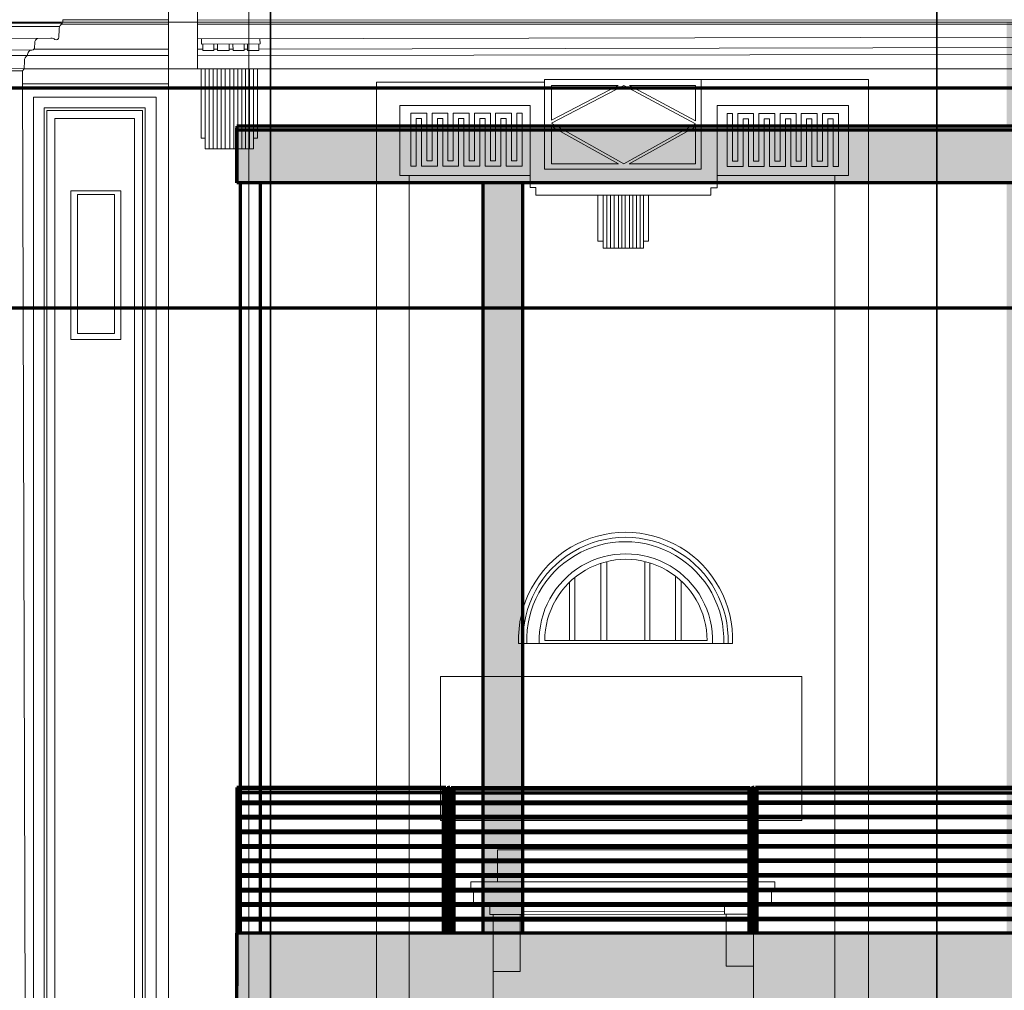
# Model space of a CAD drawing. Header units: millimetres. Extents: x -74 to 79, y 0 to 54.
# Tile 67 of 164: x -34.74 to -31.02, y 28.44 to 32.11. Entities that reach past the tile are written whole.
import ezdxf

# ---------------------------------------------------------------- set-up
doc = ezdxf.new("R2010")
doc.units = ezdxf.units.MM
for name, color, linetype, lineweight in [('01_Neubau_Linen', 7, 'Continuous', 20), ('10_Achsen Neubau', 7, 'Continuous', 20), ('WPG_Fassadenverkleidung', 7, 'Continuous', 20), ('WPG_Hilfslinien', 7, 'Continuous', 20), ('WPG_Pfosten-Riegel-Fassade', 7, 'Continuous', 20), ('WPG_Stahlprofile', 7, 'Continuous', 20)]:
    doc.layers.add(name, color=color, linetype=linetype, lineweight=lineweight)

msp = doc.modelspace()

# ---------------------------------------------------------------- hatches: boundary and pattern name
at = {"layer": 'WPG_Fassadenverkleidung', "lineweight": 35, "true_color": 0xffffff}
h = msp.add_hatch(color=7, dxfattribs=at)
h.paths.add_polyline_path([(-9.7671293, 28.3153829), (-9.1654174, 28.3153829), (-9.1654174, 28.660882), (-9.9280149, 28.660882), (-9.9280149, 31.4949749), (-9.1654174, 31.4949749), (-9.1654174, 31.7089401), (-9.9280149, 31.7089401), (-9.9280149, 32.1024633), (-31.0093852, 32.1024633), (-31.0093852, 31.7089401), (-33.9185944, 31.7089401), (-33.9185944, 31.4949749), (-32.9888868, 31.4949749), (-32.9888868, 28.660882), (-33.9185944, 28.660882), (-33.9185944, 28.3153829), (-33.3168825, 28.3153829), (-32.9888868, 28.2926214), (-32.9888868, 26.3208813), (-32.8388868, 26.3208813), (-32.8388868, 28.2822121), (-30.5140928, 28.1208813), (-30.5140928, 26.3208813), (-10.4280149, 26.3208813), (-10.4280149, 28.1208813)])
h.paths.add_polyline_path([(-31.0093852, 28.660882), (-32.8388868, 28.660882), (-32.8388868, 31.4949749), (-31.0093852, 31.4949749)])
at = {"layer": 'WPG_Pfosten-Riegel-Fassade', "lineweight": 35, "true_color": 0x990000}
for points in [[(-9.1654174, 31.6949749), (-9.1654174, 31.4949749), (-33.9185944, 31.4949749), (-33.9185944, 31.6949749)], [(-9.1654174, 28.3153829), (-33.9185944, 28.3153829), (-33.9185944, 28.660882), (-9.1654174, 28.660882)]]:
    msp.add_hatch(color=14, dxfattribs=at).paths.add_polyline_path(points)
at = {"layer": 'WPG_Stahlprofile', "lineweight": 35, "true_color": 0xffffff}
for points in [[(-33.1187001, 29.190882), (-33.9184434, 29.190882), (-33.9184434, 29.210882), (-33.1187001, 29.210882)], [(-30.8187001, 29.210882), (-30.8187001, 29.190882), (-33.1187001, 29.190882), (-33.1187001, 29.210882)], [(-33.9184434, 29.150882), (-33.1337001, 29.150882), (-33.1337001, 29.155882), (-33.9184434, 29.155882)], [(-33.1037001, 29.150882), (-31.9837001, 29.150882), (-31.9837001, 29.155882), (-33.1037001, 29.155882)], [(-33.9184434, 29.095882), (-33.1337001, 29.095882), (-33.1337001, 29.100882), (-33.9184434, 29.100882)], [(-33.1037001, 29.095882), (-31.9837001, 29.095882), (-31.9837001, 29.100882), (-33.1037001, 29.100882)], [(-33.9184434, 29.040882), (-33.1337001, 29.040882), (-33.1337001, 29.045882), (-33.9184434, 29.045882)], [(-33.1037001, 29.040882), (-31.9837001, 29.040882), (-31.9837001, 29.045882), (-33.1037001, 29.045882)], [(-33.9184434, 28.985882), (-33.1337001, 28.985882), (-33.1337001, 28.990882), (-33.9184434, 28.990882)], [(-33.1037001, 28.985882), (-31.9837001, 28.985882), (-31.9837001, 28.990882), (-33.1037001, 28.990882)], [(-33.9184434, 28.930882), (-33.1337001, 28.930882), (-33.1337001, 28.935882), (-33.9184434, 28.935882)], [(-33.1037001, 28.930882), (-31.9837001, 28.930882), (-31.9837001, 28.935882), (-33.1037001, 28.935882)], [(-33.9184434, 28.875882), (-33.1337001, 28.875882), (-33.1337001, 28.880882), (-33.9184434, 28.880882)], [(-33.1037001, 28.875882), (-31.9837001, 28.875882), (-31.9837001, 28.880882), (-33.1037001, 28.880882)], [(-33.9184434, 28.820882), (-33.1337001, 28.820882), (-33.1337001, 28.825882), (-33.9184434, 28.825882)], [(-33.1037001, 28.820882), (-31.9837001, 28.820882), (-31.9837001, 28.825882), (-33.1037001, 28.825882)], [(-33.9184434, 28.765882), (-33.1337001, 28.765882), (-33.1337001, 28.770882), (-33.9184434, 28.770882)], [(-33.1037001, 28.765882), (-31.9837001, 28.765882), (-31.9837001, 28.770882), (-33.1037001, 28.770882)], [(-33.9184434, 28.7107569), (-33.1337001, 28.7107569), (-33.1337001, 28.7157569), (-33.9184434, 28.7157569)], [(-33.1037001, 28.7107569), (-31.9837001, 28.7107569), (-31.9837001, 28.7157569), (-33.1037001, 28.7157569)]]:
    msp.add_hatch(color=7, dxfattribs=at).paths.add_polyline_path(points)

# ---------------------------------------------------------------- linework, layer by layer
at = {"color": 2, "linetype": 'Continuous', "lineweight": 35}
for p, q in [((-33.7911953, 34.3427933), (-33.7911953, 25.4475177)), ((-31.2742711, 34.3427933), (-31.2742711, 25.4475177))]:
    msp.add_line(p, q, dxfattribs=at)
at = {"color": 8, "linetype": 'Continuous', "lineweight": 18}
for p, q in [((-34.1777368, 31.9998577), (-34.1777368, 32.1762192)), ((-34.067662, 32.1762192), (-34.067662, 31.926471)), ((-34.5811419, 32.0988205), (-34.8098786, 32.0988205)), ((-34.5876967, 32.0866686), (-34.8098786, 32.0866686)), ((-34.591963, 32.0453131), (-34.5905232, 32.0746981)), ((-34.1777368, 32.0944595), (-34.5827515, 32.0944595)), ((-34.1777368, 32.1106322), (-34.5767055, 32.1106322)), ((-26.0253322, 32.1105916), (-34.067662, 32.1106322)), ((-26.0254555, 32.0944191), (-34.067662, 32.0944595)), ((-34.6709424, 32.0407823), (-34.8098786, 32.0415333)), ((-34.6709424, 32.0407823), (-34.6213094, 32.0419042)), ((-34.067662, 32.0390799), (-26.0255133, 32.0554082)), ((-34.0522336, 32.0391114), (-34.0521901, 32.019625)), ((-33.8314742, 32.0395628), (-33.8314306, 32.0200975)), ((-34.6857443, 31.9998577), (-34.1777368, 31.9998577)), ((-34.683066, 32.0077215), (-34.6826809, 32.0231788)), ((-34.1777368, 31.9998577), (-34.1777368, 26.5478671)), ((-34.0476651, 32.0001485), (-34.067662, 32.0001038)), ((-34.0521901, 32.019625), (-33.8314306, 32.0200975)), ((-34.0477068, 32.0196346), (-34.0476548, 31.9953361)), ((-34.0056542, 31.9953361), (-34.0057064, 32.0197245)), ((-33.9921831, 32.0002726), (-34.0056647, 32.0002424)), ((-33.9921724, 31.9952651), (-33.9922248, 32.0197533)), ((-33.948341, 32.0198472), (-33.9482884, 31.9952651)), ((-33.9334806, 32.0004038), (-33.9482993, 32.0003707)), ((-33.9334696, 31.9952651), (-33.9335223, 32.019879)), ((-33.8908352, 32.0199703), (-33.8907823, 31.9952651)), ((-33.8785301, 32.0005267), (-33.8907935, 32.0004993)), ((-33.8785203, 31.9959217), (-33.8785718, 32.0199966)), ((-33.835883, 32.0200879), (-33.8358313, 31.9959217)), ((-28.9891534, 32.0114596), (-33.8358414, 32.0006222)), ((-34.8098786, 31.9975784), (-34.6944553, 31.9968243)), ((-34.8098786, 31.9768358), (-34.7108662, 31.976346)), ((-34.7108662, 31.976346), (-34.7074474, 31.9874683)), ((-34.7108662, 31.976346), (-34.1777368, 31.976346)), ((-26.0256169, 31.9854956), (-34.067662, 31.97647)), ((-34.0476548, 31.9953361), (-34.0056542, 31.9953361)), ((-33.9482884, 31.9952651), (-33.9921724, 31.9952651)), ((-33.8907823, 31.9952651), (-33.9334696, 31.9952651)), ((-33.8358313, 31.9959217), (-33.8785203, 31.9959217)), ((-34.7228673, 31.926471), (-34.8098786, 31.9269364)), ((-34.7295337, 31.9184273), (-34.7228673, 31.926471)), ((-34.7228673, 31.926471), (-34.7220315, 31.9562534)), ((-34.7228673, 31.926471), (-34.1777368, 31.926471)), ((-34.1777368, 31.926471), (-26.0257044, 31.9264504)), ((-34.0537572, 31.6642807), (-34.0537572, 31.926471)), ((-34.0381455, 31.6642807), (-34.0381455, 31.926471)), ((-34.0231455, 31.6241858), (-34.0231455, 31.926471)), ((-34.0081455, 31.6241858), (-34.0081455, 31.926471)), ((-33.9931455, 31.6241858), (-33.9931455, 31.926471)), ((-33.9781455, 31.6241858), (-33.9781455, 31.926471)), ((-33.9631455, 31.6241858), (-33.9631455, 31.926471)), ((-33.9456834, 31.6241858), (-33.9456834, 31.926471)), ((-33.9306834, 31.6241858), (-33.9306834, 31.926471)), ((-33.9156834, 31.6241858), (-33.9156834, 31.926471)), ((-33.9006834, 31.6241858), (-33.9006834, 31.926471)), ((-33.8856834, 31.6241858), (-33.8856834, 31.926471)), ((-33.8706834, 31.6241858), (-33.8706834, 31.926471)), ((-33.8556834, 31.6642807), (-33.8556834, 31.926471)), ((-33.8408541, 31.926471), (-33.8408541, 31.6642807)), ((-34.8098786, 31.9189897), (-34.7295337, 31.9184273)), ((-34.7143078, 26.5332983), (-34.7295337, 31.9184273)), ((-34.7293959, 31.8697104), (-34.1777368, 31.8697104)), ((-33.390593, 31.8753307), (-32.7563218, 31.8753307)), ((-33.390593, 26.531305), (-33.390593, 31.8753307)), ((-32.7563218, 31.886404), (-32.7563218, 31.8753307)), ((-32.164582, 31.886404), (-32.7563218, 31.886404)), ((-32.7563218, 31.8753307), (-32.7563218, 31.5466358)), ((-32.7294187, 31.7203132), (-32.4564495, 31.8631171)), ((-32.7294187, 31.7315989), (-32.4780222, 31.8631171)), ((-32.7294187, 31.8631171), (-32.7294187, 31.7316778)), ((-32.7294187, 31.8631171), (-32.4780222, 31.8631171)), ((-32.4564495, 31.8631171), (-32.1853781, 31.7189326)), ((-32.4351551, 31.8631171), (-32.1853781, 31.7302592)), ((-32.4351551, 31.8631171), (-32.1853781, 31.8631171)), ((-32.1853781, 31.8631171), (-32.1853781, 31.7302592)), ((-32.164582, 31.5466358), (-32.164582, 31.886404)), ((-32.164582, 31.886404), (-31.5319612, 31.886404)), ((-31.5319612, 31.886404), (-31.5319612, 26.531305)), ((-34.6873374, 26.3678948), (-34.6873374, 31.8190407)), ((-34.6873374, 31.8190407), (-34.3250808, 31.8190407)), ((-34.3250808, 31.8190407), (-34.2240932, 31.8190407)), ((-34.2240932, 31.8190407), (-34.2240932, 26.3678948)), ((-34.6473374, 26.3678948), (-34.6473374, 31.7790407)), ((-34.6473374, 31.7790407), (-34.3250808, 31.7790407)), ((-34.2653399, 31.7790407), (-34.3250808, 31.7790407)), ((-34.2653399, 31.7790407), (-34.2653399, 26.3678948)), ((-32.8103466, 31.7873368), (-33.3028232, 31.7873368)), ((-33.3028232, 31.7873368), (-33.3028232, 31.5235527)), ((-32.8103466, 31.5235527), (-32.8103466, 31.7873368)), ((-32.1032371, 31.5233573), (-32.1032371, 31.7872372)), ((-32.1032371, 31.7872372), (-31.6078903, 31.7872372)), ((-31.6078903, 31.7872372), (-31.6078903, 31.5233573)), ((-34.6373374, 26.3678948), (-34.6373374, 31.7690407)), ((-34.6373374, 31.7690407), (-34.3250808, 31.7690407)), ((-34.2751978, 31.7690407), (-34.3250808, 31.7690407)), ((-34.2751978, 31.7690407), (-34.2751978, 26.3678948)), ((-33.2609822, 31.5583352), (-33.2609822, 31.7583352)), ((-33.2609822, 31.7583352), (-33.2009822, 31.7583352)), ((-33.2009822, 31.5783352), (-33.2009822, 31.7583352)), ((-33.1809822, 31.5783352), (-33.1809822, 31.7583352)), ((-33.1809822, 31.7583352), (-33.1209822, 31.7583352)), ((-33.1209822, 31.5783352), (-33.1209822, 31.7583352)), ((-33.1009822, 31.5783352), (-33.1009822, 31.7583352)), ((-33.1009822, 31.7583352), (-33.0409822, 31.7583352)), ((-33.0409822, 31.5783352), (-33.0409822, 31.7583352)), ((-33.0209822, 31.5783352), (-33.0209822, 31.7583352)), ((-33.0209822, 31.7583352), (-32.9609822, 31.7583352)), ((-32.9609822, 31.5783352), (-32.9609822, 31.7583352)), ((-32.9409822, 31.5783352), (-32.9409822, 31.7583352)), ((-32.9409822, 31.7583352), (-32.8809822, 31.7583352)), ((-32.8809822, 31.5783352), (-32.8809822, 31.7583352)), ((-32.8609822, 31.5783352), (-32.8609822, 31.7583352)), ((-32.8609822, 31.7583352), (-32.8409822, 31.7583352)), ((-32.8409822, 31.7583352), (-32.8409822, 31.5583352)), ((-32.0658654, 31.5571249), (-32.0658654, 31.7571249)), ((-32.0658654, 31.7571249), (-32.0458654, 31.7571249)), ((-32.0458654, 31.5771249), (-32.0458654, 31.7571249)), ((-32.0258654, 31.5771249), (-32.0258654, 31.7571249)), ((-32.0258654, 31.7571249), (-31.9658654, 31.7571249)), ((-31.9658654, 31.5771249), (-31.9658654, 31.7571249)), ((-31.9458654, 31.5771249), (-31.9458654, 31.7571249)), ((-31.9458654, 31.7571249), (-31.8858654, 31.7571249)), ((-31.8858654, 31.5771249), (-31.8858654, 31.7571249)), ((-31.8658654, 31.5771249), (-31.8658654, 31.7571249)), ((-31.8658654, 31.7571249), (-31.8058654, 31.7571249)), ((-31.8058654, 31.5771249), (-31.8058654, 31.7571249)), ((-31.7858654, 31.5771249), (-31.7858654, 31.7571249)), ((-31.7858654, 31.7571249), (-31.7258654, 31.7571249)), ((-31.7258654, 31.5771249), (-31.7258654, 31.7571249)), ((-31.7058654, 31.5771249), (-31.7058654, 31.7571249)), ((-31.7058654, 31.7571249), (-31.6458654, 31.7571249)), ((-31.6458654, 31.7571249), (-31.6458654, 31.5571249)), ((-34.6073374, 26.3678948), (-34.6073374, 31.7390407)), ((-34.6073374, 31.7390407), (-34.3051978, 31.7390407)), ((-34.3051978, 31.7390407), (-34.3051978, 26.3678948)), ((-33.2409822, 31.5583352), (-33.2409822, 31.7383352)), ((-33.2409822, 31.7383352), (-33.2209822, 31.7383352)), ((-33.2209822, 31.5583352), (-33.2209822, 31.7383352)), ((-33.1609822, 31.5583352), (-33.1609822, 31.7383352)), ((-33.1609822, 31.7383352), (-33.1409822, 31.7383352)), ((-33.1409822, 31.5583352), (-33.1409822, 31.7383352)), ((-33.0809822, 31.5583352), (-33.0809822, 31.7383352)), ((-33.0809822, 31.7383352), (-33.0609822, 31.7383352)), ((-33.0609822, 31.5583352), (-33.0609822, 31.7383352)), ((-33.0009822, 31.5583352), (-33.0009822, 31.7383352)), ((-33.0009822, 31.7383352), (-32.9809822, 31.7383352)), ((-32.9809822, 31.5583352), (-32.9809822, 31.7383352)), ((-32.9209822, 31.5583352), (-32.9209822, 31.7383352)), ((-32.9209822, 31.7383352), (-32.9009822, 31.7383352)), ((-32.9009822, 31.5583352), (-32.9009822, 31.7383352)), ((-32.7294187, 31.7316778), (-32.7294187, 31.7315989)), ((-32.4564495, 31.5671935), (-32.7294187, 31.7203132)), ((-32.7294187, 31.7089485), (-32.7294187, 31.5671935)), ((-32.4768899, 31.5671935), (-32.7294187, 31.7088473)), ((-32.1853781, 31.7189326), (-32.4564495, 31.5671935)), ((-32.1853781, 31.7074725), (-32.4359767, 31.5671935)), ((-32.1853781, 31.7074725), (-32.1853781, 31.5671935)), ((-32.0058654, 31.5571249), (-32.0058654, 31.7371249)), ((-32.0058654, 31.7371249), (-31.9858654, 31.7371249)), ((-31.9858654, 31.5571249), (-31.9858654, 31.7371249)), ((-31.9258654, 31.5571249), (-31.9258654, 31.7371249)), ((-31.9258654, 31.7371249), (-31.9058654, 31.7371249)), ((-31.9058654, 31.5571249), (-31.9058654, 31.7371249)), ((-31.8458654, 31.5571249), (-31.8458654, 31.7371249)), ((-31.8458654, 31.7371249), (-31.8258654, 31.7371249)), ((-31.8258654, 31.5571249), (-31.8258654, 31.7371249)), ((-31.7658654, 31.5571249), (-31.7658654, 31.7371249)), ((-31.7658654, 31.7371249), (-31.7458654, 31.7371249)), ((-31.7458654, 31.5571249), (-31.7458654, 31.7371249)), ((-31.6858654, 31.5571249), (-31.6858654, 31.7371249)), ((-31.6858654, 31.7371249), (-31.6658654, 31.7371249)), ((-31.6658654, 31.5571249), (-31.6658654, 31.7371249)), ((-34.0381455, 31.6642807), (-34.0537572, 31.6642807)), ((-34.0381455, 31.6241858), (-34.0381455, 31.6642807)), ((-33.8408541, 31.6642807), (-33.8556834, 31.6642807)), ((-33.8556834, 31.6642807), (-33.8556834, 31.6241858)), ((-33.8556834, 31.6241858), (-34.0381455, 31.6241858)), ((-33.2409822, 31.5583352), (-33.2609822, 31.5583352)), ((-33.1609822, 31.5583352), (-33.2209822, 31.5583352)), ((-33.1809822, 31.5783352), (-33.2009822, 31.5783352)), ((-33.0809822, 31.5583352), (-33.1409822, 31.5583352)), ((-33.1009822, 31.5783352), (-33.1209822, 31.5783352)), ((-33.0009822, 31.5583352), (-33.0609822, 31.5583352)), ((-33.0209822, 31.5783352), (-33.0409822, 31.5783352)), ((-32.9209822, 31.5583352), (-32.9809822, 31.5583352)), ((-32.9409822, 31.5783352), (-32.9609822, 31.5783352)), ((-32.8409822, 31.5583352), (-32.9009822, 31.5583352)), ((-32.8609822, 31.5783352), (-32.8809822, 31.5783352)), ((-32.4768899, 31.5671935), (-32.7294187, 31.5671935)), ((-32.1853781, 31.5671935), (-32.4359767, 31.5671935)), ((-32.0058654, 31.5571249), (-32.0658654, 31.5571249)), ((-32.0258654, 31.5771249), (-32.0458654, 31.5771249)), ((-31.9258654, 31.5571249), (-31.9858654, 31.5571249)), ((-31.9458654, 31.5771249), (-31.9658654, 31.5771249)), ((-31.8458654, 31.5571249), (-31.9058654, 31.5571249)), ((-31.8658654, 31.5771249), (-31.8858654, 31.5771249)), ((-31.7658654, 31.5571249), (-31.8258654, 31.5571249)), ((-31.7858654, 31.5771249), (-31.8058654, 31.5771249)), ((-31.6858654, 31.5571249), (-31.7458654, 31.5571249)), ((-31.7058654, 31.5771249), (-31.7258654, 31.5771249)), ((-31.6458654, 31.5571249), (-31.6658654, 31.5571249)), ((-33.3028232, 31.5235527), (-33.2682716, 31.5235527)), ((-33.2682716, 31.5235527), (-32.8103466, 31.5235527)), ((-33.2682716, 26.531305), (-33.2682716, 31.5235527)), ((-32.8103466, 31.5235527), (-32.8103466, 31.4778642)), ((-32.7563218, 31.5466358), (-32.164582, 31.5466358)), ((-32.1032371, 31.4766672), (-32.1032371, 31.5233573)), ((-31.6585097, 31.5233573), (-32.1032371, 31.5233573)), ((-31.6078903, 31.5233573), (-31.6585097, 31.5233573)), ((-31.6585097, 26.531305), (-31.6585097, 31.5233573)), ((-34.5467432, 30.9031151), (-34.5467432, 31.4652077)), ((-34.5467432, 31.4652077), (-34.3568175, 31.4652077)), ((-34.3811726, 31.4508426), (-34.5211675, 31.4508426)), ((-34.5211675, 31.4508426), (-34.5211675, 30.9258614)), ((-34.3811726, 30.9258614), (-34.3811726, 31.4508426)), ((-34.3568175, 31.4652077), (-34.3568175, 30.9031151)), ((-32.8103466, 31.4778642), (-32.78899, 31.4778642)), ((-32.78899, 31.4778642), (-32.78899, 31.4487621)), ((-32.78899, 31.4487621), (-32.1282792, 31.4487621)), ((-32.5552017, 31.4487621), (-32.5552017, 31.2756131)), ((-32.5340407, 31.2756131), (-32.5340407, 31.4487621)), ((-32.5205442, 31.2480219), (-32.5205442, 31.4487621)), ((-32.5064176, 31.2480219), (-32.5064176, 31.4487621)), ((-32.4924751, 31.2480219), (-32.4924751, 31.4487621)), ((-32.4769324, 31.2480219), (-32.4769324, 31.4487621)), ((-32.4645436, 31.4487621), (-32.4645436, 31.2480219)), ((-32.4513084, 31.2480219), (-32.4513953, 31.4487621)), ((-32.4356539, 31.2480219), (-32.4356539, 31.4487621)), ((-32.4222447, 31.2480219), (-32.4222447, 31.4487621)), ((-32.4080393, 31.2480219), (-32.4080393, 31.4487621)), ((-32.394872, 31.2480219), (-32.394872, 31.4487621)), ((-32.3818039, 31.2756131), (-32.3818039, 31.4487621)), ((-32.3632408, 31.2756131), (-32.3632408, 31.4487621)), ((-32.1282792, 31.4487621), (-32.1282792, 31.4766672)), ((-32.1282792, 31.4766672), (-32.1032371, 31.4766672)), ((-32.5552017, 31.2756131), (-32.5340407, 31.2756131)), ((-32.5340407, 31.2756131), (-32.5340407, 31.2480219)), ((-32.3818039, 31.2480219), (-32.3818039, 31.2756131)), ((-32.3818039, 31.2756131), (-32.3632408, 31.2756131)), ((-32.5340407, 31.2480219), (-32.3818039, 31.2480219)), ((-34.5211675, 30.9258614), (-34.3811726, 30.9258614)), ((-34.5467432, 30.9031151), (-34.3568175, 30.9031151)), ((-32.5437469, 30.0578167), (-32.5437469, 29.7661662)), ((-32.5210715, 30.0642684), (-32.5210715, 29.7661662)), ((-32.3765147, 30.0644064), (-32.3765147, 29.7661662)), ((-32.3581695, 30.0593713), (-32.3581695, 29.7661662)), ((-32.6415455, 30.0046343), (-32.6415455, 29.7661662)), ((-32.2608978, 30.0089266), (-32.2608978, 29.7661662)), ((-32.2395323, 29.9907977), (-32.2395323, 29.7661662)), ((-32.6613824, 29.9871075), (-32.6613824, 29.7661662)), ((-32.8539701, 29.7546928), (-32.0461901, 29.7546928)), ((-32.7553152, 29.7661662), (-32.1417018, 29.7661662)), ((-33.1498747, 29.6303973), (-31.7833856, 29.6303973)), ((-33.1498747, 29.6303973), (-33.1498747, 29.0865551)), ((-31.7833856, 29.0865551), (-31.7833856, 29.6303973)), ((-33.1498747, 29.0865551), (-31.7833856, 29.0865551)), ((-31.9701719, 28.9751657), (-32.9335958, 28.9751657)), ((-32.9335958, 28.9751657), (-32.9335958, 28.8540481)), ((-31.9701719, 28.8540481), (-31.9701719, 28.9751657)), ((-33.0351598, 28.8540481), (-33.0351598, 28.8155369)), ((-33.0351598, 28.8540481), (-31.8861396, 28.8540481)), ((-31.8861396, 28.8178559), (-31.8861396, 28.8540481)), ((-33.0351598, 28.8155369), (-33.0245701, 28.8155369)), ((-33.0245701, 28.8155369), (-31.8988199, 28.8178559)), ((-33.0245701, 28.8155369), (-33.0245701, 28.7718649)), ((-31.8988199, 28.7718649), (-31.8988199, 28.8178559)), ((-31.8988199, 28.8178559), (-31.8861396, 28.8178559)), ((-33.0245701, 28.7718649), (-31.8988199, 28.7718649)), ((-32.9623371, 28.7718649), (-32.9623371, 28.7307794)), ((-32.8413757, 28.7407101), (-32.8413757, 28.7657101)), ((-32.8413757, 28.7657101), (-32.076205, 28.7657101)), ((-32.076205, 28.7657101), (-32.0761444, 28.7427276)), ((-31.9620586, 28.7718649), (-31.9620586, 28.7325454)), ((-32.8413757, 28.7307794), (-32.9623371, 28.7307794)), ((-32.9505514, 28.7307794), (-32.9505514, 28.5156398)), ((-32.8480668, 28.5156398), (-32.8480668, 28.7307794)), ((-32.076205, 28.7427275), (-32.8413757, 28.7407101)), ((-32.8413757, 28.7407101), (-32.8413757, 28.7307794)), ((-32.8413757, 28.7307794), (-32.076205, 28.7325454)), ((-32.076205, 28.7325454), (-32.076205, 28.7427275)), ((-31.9620586, 28.7325454), (-32.076205, 28.7325454)), ((-32.0692766, 28.7325454), (-32.0692766, 28.535503)), ((-31.9669582, 28.535503), (-31.9669582, 28.7325454)), ((-32.9505514, 28.5156398), (-32.9505514, 27.0328427)), ((-32.9505514, 28.5156398), (-32.8480668, 28.5156398)), ((-32.0692766, 28.535503), (-31.9669582, 28.535503)), ((-31.9652256, 27.0328427), (-31.9669582, 28.535503))]:
    msp.add_line(p, q, dxfattribs=at)
for centre, radius, start, end in [((-34.5963127, 32.1090135), 0.0202194, 311.134172, 7.8539665), ((-34.5650129, 32.0756802), 0.0255292, 134.8322296, 182.2047029), ((-34.6648513, 32.0240051), 0.0178487, 109.9537738, 182.6533989), ((-34.6188027, 32.0228092), 0.0192588, 48.9278645, 97.4788459), ((-34.6009043, 32.0446038), 0.0089693, 234.211081, 4.5359522), ((-34.6929324, 32.0066938), 0.0099197, 266.927926, 5.9465314), ((-34.7003969, 31.9573798), 0.0216639, 118.8986544, 182.9803841), ((-34.6944553, 31.9831256), 0.0136987, 85.849947, 161.5173301), ((-32.4500801, 29.7709609), 0.4042175, 357.6934521, 182.3065479), ((-32.4500057, 29.7682323), 0.3878534, 357.9994564, 182.0005436), ((-32.451182, 29.7670916), 0.3725304, 358.0926911, 181.9073089), ((-32.4488293, 29.7659405), 0.3278147, 358.0337317, 181.9662683), ((-32.4484012, 29.7662755), 0.3066994, 359.9795759, 180.0204241)]:
    msp.add_arc(centre, radius, start, end, dxfattribs=at)
at = {"layer": '01_Neubau_Linen', "color": 1, "linetype": 'Continuous', "lineweight": 70}
for p, q in [((-33.9185944, 31.4949749), (-33.9185944, 31.7025331)), ((-33.9185944, 28.3153829), (-33.9185944, 28.660882))]:
    msp.add_line(p, q, dxfattribs=at)
at = {"layer": '10_Achsen Neubau', "color": 7, "linetype": 'Continuous', "lineweight": 18}
msp.add_line((-33.8737993, 25.4475177), (-33.8737993, 33.1025381), dxfattribs=at)
at = {"layer": 'WPG_Fassadenverkleidung', "color": 9, "linetype": 'Continuous', "lineweight": 0}
for p, q in [((-31.0093852, 31.7089401), (-33.9185944, 31.7089401)), ((-33.9185944, 31.7089401), (-33.9185944, 31.4949749)), ((-33.9185944, 31.4949749), (-32.9888868, 31.4949749)), ((-32.9888868, 31.4949749), (-32.9888868, 28.660882)), ((-32.8388868, 28.660882), (-32.8388868, 31.4949749)), ((-32.8388868, 31.4949749), (-31.0093852, 31.4949749)), ((-32.9888868, 28.660882), (-33.9185944, 28.660882)), ((-33.9185944, 28.660882), (-33.9185944, 28.3153829)), ((-31.0093852, 28.660882), (-32.8388868, 28.660882))]:
    msp.add_line(p, q, dxfattribs=at)
at = {"layer": 'WPG_Fassadenverkleidung', "color": 1, "linetype": 'Continuous', "lineweight": 70}
for p, q in [((-32.9888868, 31.4949749), (-32.9888868, 28.660882)), ((-32.8388868, 31.4949749), (-32.8388868, 28.660882))]:
    msp.add_line(p, q, dxfattribs=at)
at = {"layer": 'WPG_Hilfslinien', "color": 7, "linetype": 'Continuous', "lineweight": 18}
msp.add_line((-8.5907793, 32.1024633), (-34.8098786, 32.1024633), dxfattribs=at)
at = {"layer": 'WPG_Hilfslinien', "color": 1, "linetype": 'Continuous', "lineweight": 70}
for p, q in [((-8.5907793, 31.8527153), (-34.8098786, 31.8527153)), ((-8.5907793, 31.0213458), (-34.8098786, 31.0213458))]:
    msp.add_line(p, q, dxfattribs=at)
at = {"layer": 'WPG_Pfosten-Riegel-Fassade', "color": 9, "linetype": 'Continuous', "lineweight": 0}
for p, q in [((-33.9185944, 31.4949749), (-33.9185944, 31.6949749)), ((-33.9185944, 31.6949749), (-9.1654174, 31.6949749)), ((-9.1654174, 31.4949749), (-33.9185944, 31.4949749)), ((-33.9185944, 28.3153829), (-33.9185944, 28.660882)), ((-33.9185944, 28.660882), (-9.1654174, 28.660882))]:
    msp.add_line(p, q, dxfattribs=at)
at = {"layer": 'WPG_Pfosten-Riegel-Fassade', "color": 1, "linetype": 'Continuous', "lineweight": 70}
for p, q in [((-33.9185944, 28.660882), (-33.9185944, 28.4608813)), ((-9.1654174, 28.660882), (-33.9185944, 28.660882)), ((-33.9185944, 28.660882), (-33.9185944, 28.4608813))]:
    msp.add_line(p, q, dxfattribs=at)
at = {"layer": 'WPG_Stahlprofile', "color": 1, "linetype": 'Continuous', "lineweight": 70}
for p, q in [((-9.1654174, 31.7089401), (-33.9185944, 31.7089401)), ((-33.9185944, 31.7089401), (-33.9185944, 31.4949749)), ((-9.1654174, 31.6949749), (-33.9185944, 31.6949749)), ((-9.1654174, 31.4949749), (-33.9185944, 31.4949749)), ((-33.905498, 28.660882), (-33.905498, 31.4949749)), ((-33.829469, 28.660882), (-33.829469, 31.4949749)), ((-33.1287001, 29.210882), (-33.9184434, 29.210882)), ((-33.9184434, 29.210882), (-33.9184434, 28.660882)), ((-33.1287001, 29.210882), (-33.1287001, 28.660882)), ((-33.1237001, 29.210882), (-33.1187001, 29.210882)), ((-33.1237001, 29.210882), (-33.1237001, 28.660882)), ((-33.1137001, 29.210882), (-33.1187001, 29.210882)), ((-33.1137001, 29.210882), (-33.1137001, 28.660882)), ((-33.1087001, 29.210882), (-33.1087001, 28.660882)), ((-33.1087001, 29.210882), (-31.9787001, 29.210882)), ((-31.9787001, 29.210882), (-31.9787001, 28.660882)), ((-31.9737001, 29.210882), (-31.9737001, 28.660882)), ((-31.9737001, 29.210882), (-31.9687001, 29.210882)), ((-31.9737001, 29.210882), (-31.9737001, 28.660882)), ((-31.9737001, 29.210882), (-31.9687001, 29.210882)), ((-31.9637001, 29.210882), (-31.9687001, 29.210882)), ((-31.9637001, 29.210882), (-31.9687001, 29.210882)), ((-31.9637001, 29.210882), (-31.9637001, 28.660882)), ((-31.9637001, 29.210882), (-31.9637001, 28.660882)), ((-30.8287001, 29.210882), (-31.9587001, 29.210882)), ((-31.9587001, 29.210882), (-31.9587001, 28.660882)), ((-33.1337001, 29.205882), (-33.9184434, 29.205882)), ((-33.1187001, 29.190882), (-33.9184434, 29.190882)), ((-33.1387001, 29.205882), (-33.1387001, 28.660882)), ((-33.1337001, 29.205882), (-33.1337001, 28.660882)), ((-33.1187001, 29.190882), (-30.8187001, 29.190882)), ((-33.1037001, 29.205882), (-33.1037001, 28.660882)), ((-33.1037001, 29.205882), (-31.9837001, 29.205882)), ((-33.0987001, 29.205882), (-33.0987001, 28.660882)), ((-31.9837001, 29.205882), (-31.9837001, 28.660882)), ((-31.9537001, 29.205882), (-31.9537001, 28.660882)), ((-30.8337001, 29.205882), (-31.9537001, 29.205882)), ((-33.1337001, 29.155882), (-33.9184434, 29.155882)), ((-33.1337001, 29.155882), (-33.9184434, 29.155882)), ((-33.9184434, 29.155882), (-33.9184434, 29.150882)), ((-33.1337001, 29.150882), (-33.9184434, 29.150882)), ((-33.9184434, 29.150882), (-33.1337001, 29.150882)), ((-33.1337001, 29.150882), (-33.1337001, 29.155882)), ((-33.1287001, 29.1472369), (-33.1287001, 29.1072369)), ((-33.1237001, 29.1472369), (-33.1287001, 29.1472369)), ((-33.1237001, 29.1072369), (-33.1237001, 29.1472369)), ((-33.1137001, 29.1072369), (-33.1137001, 29.1472369)), ((-33.1137001, 29.1472369), (-33.1087001, 29.1472369)), ((-33.1087001, 29.1472369), (-33.1087001, 29.1072369)), ((-33.1037001, 29.155882), (-31.9837001, 29.155882)), ((-31.9837001, 29.155882), (-33.1037001, 29.155882)), ((-33.1037001, 29.155882), (-33.1037001, 29.150882)), ((-33.1037001, 29.150882), (-31.9837001, 29.150882)), ((-33.1037001, 29.150882), (-31.9837001, 29.150882)), ((-31.9837001, 29.150882), (-31.9837001, 29.155882)), ((-31.9787001, 29.1472369), (-31.9737001, 29.1472369)), ((-31.9587001, 29.1472369), (-31.9637001, 29.1472369)), ((-30.8337001, 29.155882), (-31.9537001, 29.155882)), ((-30.8337001, 29.150882), (-31.9537001, 29.150882)), ((-33.1337001, 29.100882), (-33.9184434, 29.100882)), ((-33.1337001, 29.100882), (-33.9184434, 29.100882)), ((-33.9184434, 29.100882), (-33.9184434, 29.095882)), ((-33.1337001, 29.095882), (-33.1337001, 29.100882)), ((-33.1287001, 29.1072369), (-33.1237001, 29.1072369)), ((-33.1087001, 29.1072369), (-33.1137001, 29.1072369)), ((-33.1037001, 29.100882), (-31.9837001, 29.100882)), ((-31.9837001, 29.100882), (-33.1037001, 29.100882)), ((-33.1037001, 29.100882), (-33.1037001, 29.095882)), ((-31.9837001, 29.095882), (-31.9837001, 29.100882)), ((-31.9737001, 29.1072369), (-31.9787001, 29.1072369)), ((-31.9637001, 29.1072369), (-31.9587001, 29.1072369)), ((-30.8337001, 29.100882), (-31.9537001, 29.100882)), ((-33.1337001, 29.095882), (-33.9184434, 29.095882)), ((-33.9184434, 29.095882), (-33.1337001, 29.095882)), ((-33.1037001, 29.095882), (-31.9837001, 29.095882)), ((-33.1037001, 29.095882), (-31.9837001, 29.095882)), ((-30.8337001, 29.095882), (-31.9537001, 29.095882)), ((-33.1337001, 29.045882), (-33.9184434, 29.045882)), ((-33.1337001, 29.045882), (-33.9184434, 29.045882)), ((-33.9184434, 29.045882), (-33.9184434, 29.040882)), ((-33.1337001, 29.040882), (-33.9184434, 29.040882)), ((-33.9184434, 29.040882), (-33.1337001, 29.040882)), ((-33.1337001, 29.040882), (-33.1337001, 29.045882)), ((-33.1037001, 29.045882), (-31.9837001, 29.045882)), ((-31.9837001, 29.045882), (-33.1037001, 29.045882)), ((-33.1037001, 29.045882), (-33.1037001, 29.040882)), ((-33.1037001, 29.040882), (-31.9837001, 29.040882)), ((-33.1037001, 29.040882), (-31.9837001, 29.040882)), ((-31.9837001, 29.040882), (-31.9837001, 29.045882)), ((-30.8337001, 29.045882), (-31.9537001, 29.045882)), ((-30.8337001, 29.040882), (-31.9537001, 29.040882)), ((-33.1337001, 28.990882), (-33.9184434, 28.990882)), ((-33.1337001, 28.990882), (-33.9184434, 28.990882)), ((-33.9184434, 28.990882), (-33.9184434, 28.985882)), ((-33.1337001, 28.985882), (-33.9184434, 28.985882)), ((-33.9184434, 28.985882), (-33.1337001, 28.985882)), ((-33.1337001, 28.985882), (-33.1337001, 28.990882)), ((-33.1037001, 28.990882), (-31.9837001, 28.990882)), ((-31.9837001, 28.990882), (-33.1037001, 28.990882)), ((-33.1037001, 28.990882), (-33.1037001, 28.985882)), ((-33.1037001, 28.985882), (-31.9837001, 28.985882)), ((-33.1037001, 28.985882), (-31.9837001, 28.985882)), ((-31.9837001, 28.985882), (-31.9837001, 28.990882)), ((-30.8337001, 28.990882), (-31.9537001, 28.990882)), ((-30.8337001, 28.985882), (-31.9537001, 28.985882)), ((-33.1337001, 28.935882), (-33.9184434, 28.935882)), ((-33.1337001, 28.935882), (-33.9184434, 28.935882)), ((-33.9184434, 28.935882), (-33.9184434, 28.930882)), ((-33.1337001, 28.930882), (-33.9184434, 28.930882)), ((-33.9184434, 28.930882), (-33.1337001, 28.930882)), ((-33.1337001, 28.930882), (-33.1337001, 28.935882)), ((-33.1037001, 28.935882), (-31.9837001, 28.935882)), ((-31.9837001, 28.935882), (-33.1037001, 28.935882)), ((-33.1037001, 28.935882), (-33.1037001, 28.930882)), ((-33.1037001, 28.930882), (-31.9837001, 28.930882)), ((-33.1037001, 28.930882), (-31.9837001, 28.930882)), ((-31.9837001, 28.930882), (-31.9837001, 28.935882)), ((-30.8337001, 28.935882), (-31.9537001, 28.935882)), ((-30.8337001, 28.930882), (-31.9537001, 28.930882)), ((-33.1337001, 28.880882), (-33.9184434, 28.880882)), ((-33.1337001, 28.880882), (-33.9184434, 28.880882)), ((-33.9184434, 28.880882), (-33.9184434, 28.875882)), ((-33.1337001, 28.875882), (-33.9184434, 28.875882)), ((-33.9184434, 28.875882), (-33.1337001, 28.875882)), ((-33.1337001, 28.875882), (-33.1337001, 28.880882)), ((-33.1037001, 28.880882), (-31.9837001, 28.880882)), ((-31.9837001, 28.880882), (-33.1037001, 28.880882)), ((-33.1037001, 28.880882), (-33.1037001, 28.875882)), ((-33.1037001, 28.875882), (-31.9837001, 28.875882)), ((-33.1037001, 28.875882), (-31.9837001, 28.875882)), ((-31.9837001, 28.875882), (-31.9837001, 28.880882)), ((-30.8337001, 28.880882), (-31.9537001, 28.880882)), ((-30.8337001, 28.875882), (-31.9537001, 28.875882)), ((-33.1337001, 28.825882), (-33.9184434, 28.825882)), ((-33.1337001, 28.825882), (-33.9184434, 28.825882)), ((-33.9184434, 28.825882), (-33.9184434, 28.820882)), ((-33.1337001, 28.820882), (-33.9184434, 28.820882)), ((-33.9184434, 28.820882), (-33.1337001, 28.820882)), ((-33.1337001, 28.820882), (-33.1337001, 28.825882)), ((-33.1037001, 28.825882), (-31.9837001, 28.825882)), ((-31.9837001, 28.825882), (-33.1037001, 28.825882)), ((-33.1037001, 28.825882), (-33.1037001, 28.820882)), ((-33.1037001, 28.820882), (-31.9837001, 28.820882)), ((-33.1037001, 28.820882), (-31.9837001, 28.820882)), ((-31.9837001, 28.820882), (-31.9837001, 28.825882)), ((-30.8337001, 28.825882), (-31.9537001, 28.825882)), ((-30.8337001, 28.820882), (-31.9537001, 28.820882)), ((-33.1337001, 28.770882), (-33.9184434, 28.770882)), ((-33.1337001, 28.770882), (-33.9184434, 28.770882)), ((-33.9184434, 28.770882), (-33.9184434, 28.765882)), ((-33.1337001, 28.765882), (-33.9184434, 28.765882)), ((-33.9184434, 28.765882), (-33.1337001, 28.765882)), ((-33.1337001, 28.765882), (-33.1337001, 28.770882)), ((-33.1037001, 28.770882), (-31.9837001, 28.770882)), ((-31.9837001, 28.770882), (-33.1037001, 28.770882)), ((-33.1037001, 28.770882), (-33.1037001, 28.765882)), ((-33.1037001, 28.765882), (-31.9837001, 28.765882)), ((-33.1037001, 28.765882), (-31.9837001, 28.765882)), ((-31.9837001, 28.765882), (-31.9837001, 28.770882)), ((-30.8337001, 28.770882), (-31.9537001, 28.770882)), ((-30.8337001, 28.765882), (-31.9537001, 28.765882)), ((-33.1237001, 28.7622369), (-33.1287001, 28.7622369)), ((-33.1137001, 28.7622369), (-33.1087001, 28.7622369)), ((-31.9787001, 28.7622369), (-31.9737001, 28.7622369)), ((-31.9587001, 28.7622369), (-31.9637001, 28.7622369)), ((-33.1337001, 28.715882), (-33.9184434, 28.715882)), ((-33.1337001, 28.7157569), (-33.9184434, 28.7157569)), ((-33.9184434, 28.7157569), (-33.9184434, 28.7107569)), ((-33.1337001, 28.710882), (-33.9184434, 28.710882)), ((-33.9184434, 28.7107569), (-33.1337001, 28.7107569)), ((-33.1337001, 28.7107569), (-33.1337001, 28.7157569)), ((-33.1287001, 28.7222369), (-33.1237001, 28.7222369)), ((-33.1087001, 28.7222369), (-33.1137001, 28.7222369)), ((-33.1037001, 28.715882), (-31.9837001, 28.715882)), ((-31.9837001, 28.7157569), (-33.1037001, 28.7157569)), ((-33.1037001, 28.7157569), (-33.1037001, 28.7107569)), ((-33.1037001, 28.710882), (-31.9837001, 28.710882)), ((-33.1037001, 28.7107569), (-31.9837001, 28.7107569)), ((-31.9837001, 28.7107569), (-31.9837001, 28.7157569)), ((-31.9737001, 28.7222369), (-31.9787001, 28.7222369)), ((-31.9637001, 28.7222369), (-31.9587001, 28.7222369)), ((-30.8337001, 28.715882), (-31.9537001, 28.715882)), ((-30.8337001, 28.710882), (-31.9537001, 28.710882))]:
    msp.add_line(p, q, dxfattribs=at)
at = {"layer": 'WPG_Stahlprofile', "color": 9, "linetype": 'Continuous', "lineweight": 0}
for p, q in [((-33.9184434, 29.190882), (-33.9184434, 29.210882)), ((-33.9184434, 29.210882), (-33.1187001, 29.210882)), ((-33.1187001, 29.190882), (-33.1187001, 29.210882)), ((-33.1187001, 29.210882), (-30.8187001, 29.210882)), ((-33.1187001, 29.210882), (-33.1187001, 29.190882)), ((-33.1187001, 29.190882), (-33.9184434, 29.190882)), ((-30.8187001, 29.190882), (-33.1187001, 29.190882)), ((-33.1337001, 29.155882), (-33.9184434, 29.155882)), ((-33.9184434, 29.155882), (-33.9184434, 29.150882)), ((-33.9184434, 29.150882), (-33.1337001, 29.150882)), ((-33.1337001, 29.150882), (-33.1337001, 29.155882)), ((-31.9837001, 29.155882), (-33.1037001, 29.155882)), ((-33.1037001, 29.155882), (-33.1037001, 29.150882)), ((-33.1037001, 29.150882), (-31.9837001, 29.150882)), ((-31.9837001, 29.150882), (-31.9837001, 29.155882)), ((-33.1337001, 29.100882), (-33.9184434, 29.100882)), ((-33.9184434, 29.100882), (-33.9184434, 29.095882)), ((-33.1337001, 29.095882), (-33.1337001, 29.100882)), ((-31.9837001, 29.100882), (-33.1037001, 29.100882)), ((-33.1037001, 29.100882), (-33.1037001, 29.095882)), ((-31.9837001, 29.095882), (-31.9837001, 29.100882)), ((-33.9184434, 29.095882), (-33.1337001, 29.095882)), ((-33.1037001, 29.095882), (-31.9837001, 29.095882)), ((-33.1337001, 29.045882), (-33.9184434, 29.045882)), ((-33.9184434, 29.045882), (-33.9184434, 29.040882)), ((-33.9184434, 29.040882), (-33.1337001, 29.040882)), ((-33.1337001, 29.040882), (-33.1337001, 29.045882)), ((-31.9837001, 29.045882), (-33.1037001, 29.045882)), ((-33.1037001, 29.045882), (-33.1037001, 29.040882)), ((-33.1037001, 29.040882), (-31.9837001, 29.040882)), ((-31.9837001, 29.040882), (-31.9837001, 29.045882)), ((-33.1337001, 28.990882), (-33.9184434, 28.990882)), ((-33.9184434, 28.990882), (-33.9184434, 28.985882)), ((-33.9184434, 28.985882), (-33.1337001, 28.985882)), ((-33.1337001, 28.985882), (-33.1337001, 28.990882)), ((-31.9837001, 28.990882), (-33.1037001, 28.990882)), ((-33.1037001, 28.990882), (-33.1037001, 28.985882)), ((-33.1037001, 28.985882), (-31.9837001, 28.985882)), ((-31.9837001, 28.985882), (-31.9837001, 28.990882)), ((-33.1337001, 28.935882), (-33.9184434, 28.935882)), ((-33.9184434, 28.935882), (-33.9184434, 28.930882)), ((-33.9184434, 28.930882), (-33.1337001, 28.930882)), ((-33.1337001, 28.930882), (-33.1337001, 28.935882)), ((-31.9837001, 28.935882), (-33.1037001, 28.935882)), ((-33.1037001, 28.935882), (-33.1037001, 28.930882)), ((-33.1037001, 28.930882), (-31.9837001, 28.930882)), ((-31.9837001, 28.930882), (-31.9837001, 28.935882)), ((-33.1337001, 28.880882), (-33.9184434, 28.880882)), ((-33.9184434, 28.880882), (-33.9184434, 28.875882)), ((-33.9184434, 28.875882), (-33.1337001, 28.875882)), ((-33.1337001, 28.875882), (-33.1337001, 28.880882)), ((-31.9837001, 28.880882), (-33.1037001, 28.880882)), ((-33.1037001, 28.880882), (-33.1037001, 28.875882)), ((-33.1037001, 28.875882), (-31.9837001, 28.875882)), ((-31.9837001, 28.875882), (-31.9837001, 28.880882)), ((-33.1337001, 28.825882), (-33.9184434, 28.825882)), ((-33.9184434, 28.825882), (-33.9184434, 28.820882)), ((-33.9184434, 28.820882), (-33.1337001, 28.820882)), ((-33.1337001, 28.820882), (-33.1337001, 28.825882)), ((-31.9837001, 28.825882), (-33.1037001, 28.825882)), ((-33.1037001, 28.825882), (-33.1037001, 28.820882)), ((-33.1037001, 28.820882), (-31.9837001, 28.820882)), ((-31.9837001, 28.820882), (-31.9837001, 28.825882)), ((-33.1337001, 28.770882), (-33.9184434, 28.770882)), ((-33.9184434, 28.770882), (-33.9184434, 28.765882)), ((-33.9184434, 28.765882), (-33.1337001, 28.765882)), ((-33.1337001, 28.765882), (-33.1337001, 28.770882)), ((-31.9837001, 28.770882), (-33.1037001, 28.770882)), ((-33.1037001, 28.770882), (-33.1037001, 28.765882)), ((-33.1037001, 28.765882), (-31.9837001, 28.765882)), ((-31.9837001, 28.765882), (-31.9837001, 28.770882)), ((-33.1337001, 28.7157569), (-33.9184434, 28.7157569)), ((-33.9184434, 28.7157569), (-33.9184434, 28.7107569)), ((-33.9184434, 28.7107569), (-33.1337001, 28.7107569)), ((-33.1337001, 28.7107569), (-33.1337001, 28.7157569)), ((-31.9837001, 28.7157569), (-33.1037001, 28.7157569)), ((-33.1037001, 28.7157569), (-33.1037001, 28.7107569)), ((-33.1037001, 28.7107569), (-31.9837001, 28.7107569)), ((-31.9837001, 28.7107569), (-31.9837001, 28.7157569))]:
    msp.add_line(p, q, dxfattribs=at)

doc.saveas('drawing.dxf')
